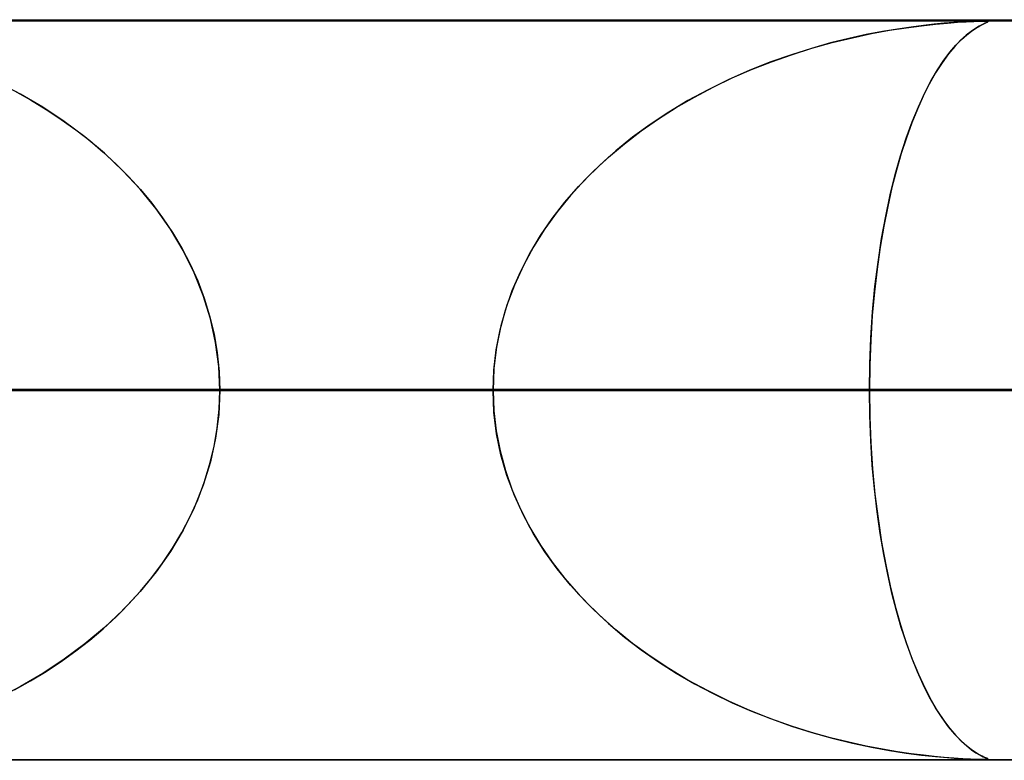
# Model space of a CAD drawing. Header units: millimetres. Extents: x -790 to 790, y -924 to 924.
# Tile 27 of 48: x 39 to 52, y 914 to 924. Entities that reach past the tile are written whole.
import ezdxf

# ---------------------------------------------------------------- set-up
doc = ezdxf.new("R2010")
doc.units = ezdxf.units.MM
doc.layers.add('HIDDEN', color=7, linetype='Continuous')
doc.layers.add('THICK', color=7, linetype='Continuous')

msp = doc.modelspace()

# ---------------------------------------------------------------- linework, layer by layer
at = {"layer": 'HIDDEN'}
for p, q in [((344.621, 923.99), (0, 923.99)), ((677, 923.99), (0, 923.99)), ((344.621, 923.99), (0, 923.99)), ((329.536, 923.98), (0, 923.98)), ((51.262, 923.951), (51.126, 923.938)), ((51.143, 923.94), (51.305, 923.954)), ((51.393, 923.961), (51.262, 923.951)), ((51.305, 923.954), (51.442, 923.965)), ((51.514, 923.969), (51.393, 923.961)), ((51.442, 923.965), (51.561, 923.972)), ((51.616, 923.974), (51.514, 923.969)), ((51.561, 923.972), (51.665, 923.977)), ((51.697, 923.978), (51.616, 923.974)), ((51.665, 923.977), (51.747, 923.979)), ((51.757, 923.979), (51.697, 923.978)), ((51.747, 923.979), (51.803, 923.98)), ((51.802, 923.98), (51.757, 923.979)), ((51.812, 923.951), (51.779, 923.936)), ((51.789, 923.941), (51.824, 923.957)), ((51.833, 923.979), (51.802, 923.98)), ((51.803, 923.98), (51.837, 923.979)), ((51.838, 923.963), (51.812, 923.951)), ((51.824, 923.957), (51.846, 923.968)), ((51.851, 923.978), (51.833, 923.979)), ((51.837, 923.979), (51.853, 923.977)), ((51.853, 923.972), (51.838, 923.963)), ((51.846, 923.968), (51.855, 923.974)), ((51.855, 923.974), (51.851, 923.978)), ((51.853, 923.977), (51.853, 923.972)), ((50.427, 923.84), (50.208, 923.798)), ((50.28, 923.812), (50.524, 923.857)), ((50.631, 923.874), (50.427, 923.84)), ((50.524, 923.857), (50.75, 923.892)), ((50.816, 923.901), (50.631, 923.874)), ((50.75, 923.892), (50.957, 923.919)), ((50.981, 923.922), (50.816, 923.901)), ((50.957, 923.919), (51.143, 923.94)), ((51.126, 923.938), (50.981, 923.922)), ((51.625, 923.842), (51.558, 923.789)), ((51.566, 923.796), (51.632, 923.847)), ((51.685, 923.883), (51.625, 923.842)), ((51.632, 923.847), (51.692, 923.887)), ((51.737, 923.914), (51.685, 923.883)), ((51.692, 923.887), (51.745, 923.918)), ((51.779, 923.936), (51.737, 923.914)), ((51.745, 923.918), (51.789, 923.941)), ((49.726, 923.685), (49.467, 923.612)), ((49.473, 923.614), (49.75, 923.691)), ((49.974, 923.746), (49.726, 923.685)), ((49.75, 923.691), (50.021, 923.757)), ((50.208, 923.798), (49.974, 923.746)), ((50.021, 923.757), (50.28, 923.812)), ((51.484, 923.721), (51.405, 923.638)), ((51.419, 923.654), (51.495, 923.732)), ((51.558, 923.789), (51.484, 923.721)), ((51.495, 923.732), (51.566, 923.796)), ((49.198, 923.527), (49.473, 923.614)), ((49.467, 923.612), (49.198, 923.527)), ((51.257, 923.451), (51.34, 923.561)), ((51.405, 923.638), (51.32, 923.537)), ((51.34, 923.561), (51.419, 923.654)), ((48.921, 923.429), (48.637, 923.317)), ((48.66, 923.326), (48.927, 923.432)), ((49.198, 923.527), (48.921, 923.429)), ((48.927, 923.432), (49.198, 923.527)), ((51.233, 923.416), (51.146, 923.28)), ((51.173, 923.324), (51.257, 923.451)), ((51.32, 923.537), (51.233, 923.416)), ((48.637, 923.317), (48.35, 923.19)), ((48.397, 923.212), (48.66, 923.326)), ((51.087, 923.177), (51.173, 923.324)), ((38.779, 922.993), (38.471, 923.154)), ((48.35, 923.19), (48.071, 923.053)), ((48.139, 923.088), (48.397, 923.212)), ((51, 923.01), (51.087, 923.177)), ((51.146, 923.28), (51.061, 923.13)), ((38.7, 923.037), (38.916, 922.916)), ((48.071, 923.053), (47.8, 922.906)), ((47.887, 922.955), (48.139, 923.088)), ((51.061, 923.13), (50.979, 922.967)), ((39.081, 922.816), (38.779, 922.993)), ((38.916, 922.916), (39.126, 922.788)), ((47.8, 922.906), (47.54, 922.75)), ((47.641, 922.812), (47.887, 922.955)), ((50.979, 922.967), (50.9, 922.792)), ((50.914, 922.824), (51, 923.01)), ((39.371, 922.624), (39.081, 922.816)), ((39.126, 922.788), (39.329, 922.653)), ((47.54, 922.75), (47.29, 922.584)), ((47.401, 922.66), (47.641, 922.812)), ((50.9, 922.792), (50.824, 922.604)), ((50.83, 922.621), (50.914, 922.824)), ((39.329, 922.653), (39.526, 922.512)), ((39.65, 922.417), (39.371, 922.624)), ((47.168, 922.497), (47.401, 922.66)), ((50.75, 922.4), (50.83, 922.621)), ((39.526, 922.512), (39.715, 922.365)), ((46.942, 922.324), (47.168, 922.497)), ((47.29, 922.584), (47.051, 922.41)), ((50.824, 922.604), (50.751, 922.404)), ((39.914, 922.195), (39.65, 922.417)), ((39.715, 922.365), (39.897, 922.211)), ((47.051, 922.41), (46.824, 922.226)), ((50.673, 922.161), (50.75, 922.4)), ((50.751, 922.404), (50.682, 922.193)), ((46.824, 922.226), (46.608, 922.035)), ((46.725, 922.141), (46.942, 922.324)), ((39.897, 922.211), (40.073, 922.049)), ((40.164, 921.958), (39.914, 922.195)), ((46.518, 921.949), (46.725, 922.141)), ((50.601, 921.906), (50.673, 922.161)), ((50.682, 922.193), (50.617, 921.968)), ((40.073, 922.049), (40.241, 921.88)), ((40.397, 921.708), (40.164, 921.958)), ((46.608, 922.035), (46.404, 921.834)), ((50.617, 921.968), (50.556, 921.73)), ((40.241, 921.88), (40.401, 921.703)), ((46.404, 921.834), (46.213, 921.624)), ((46.322, 921.746), (46.518, 921.949)), ((50.533, 921.634), (50.601, 921.906)), ((40.611, 921.444), (40.397, 921.708)), ((40.401, 921.703), (40.554, 921.518)), ((46.137, 921.534), (46.322, 921.746)), ((50.556, 921.73), (50.499, 921.477)), ((46.213, 921.624), (46.033, 921.404)), ((50.472, 921.346), (50.533, 921.634)), ((40.554, 921.518), (40.699, 921.324)), ((40.805, 921.168), (40.611, 921.444)), ((45.965, 921.313), (46.137, 921.534)), ((50.499, 921.477), (50.445, 921.209)), ((40.699, 921.324), (40.834, 921.123)), ((45.806, 921.082), (45.965, 921.313)), ((46.033, 921.404), (45.866, 921.172)), ((50.416, 921.042), (50.472, 921.346)), ((40.977, 920.879), (40.805, 921.168)), ((45.866, 921.172), (45.713, 920.93)), ((50.445, 921.209), (50.398, 920.926)), ((40.834, 921.123), (40.959, 920.913)), ((45.662, 920.842), (45.806, 921.082)), ((50.368, 920.724), (50.416, 921.042)), ((40.959, 920.913), (41.072, 920.696)), ((45.713, 920.93), (45.575, 920.676)), ((50.398, 920.926), (50.355, 920.63)), ((41.126, 920.579), (40.977, 920.879)), ((45.535, 920.594), (45.662, 920.842)), ((41.072, 920.696), (41.174, 920.47)), ((45.575, 920.676), (45.455, 920.413)), ((50.355, 920.63), (50.319, 920.322)), ((50.327, 920.392), (50.368, 920.724)), ((41.25, 920.271), (41.126, 920.579)), ((45.424, 920.338), (45.535, 920.594)), ((41.174, 920.47), (41.262, 920.237)), ((45.455, 920.413), (45.353, 920.141)), ((50.294, 920.05), (50.327, 920.392)), ((41.348, 919.956), (41.25, 920.271)), ((41.262, 920.237), (41.336, 919.997)), ((45.332, 920.075), (45.424, 920.338)), ((50.319, 920.322), (50.291, 920)), ((45.353, 920.141), (45.273, 919.862)), ((41.336, 919.997), (41.395, 919.75)), ((41.417, 919.636), (41.348, 919.956)), ((45.26, 919.808), (45.332, 920.075)), ((50.291, 920), (50.269, 919.669)), ((50.271, 919.701), (50.294, 920.05)), ((45.273, 919.862), (45.214, 919.576)), ((41.395, 919.75), (41.439, 919.499)), ((45.208, 919.538), (45.26, 919.808)), ((50.257, 919.347), (50.271, 919.701)), ((41.459, 919.314), (41.417, 919.636)), ((45.214, 919.576), (45.178, 919.286)), ((50.269, 919.669), (50.256, 919.331)), ((41.439, 919.499), (41.465, 919.245)), ((45.176, 919.265), (45.208, 919.538)), ((41.473, 918.99), (41.459, 919.314)), ((50.252, 918.99), (50.257, 919.347)), ((50.256, 919.331), (50.252, 918.99)), ((41.465, 919.245), (41.473, 918.99)), ((45.178, 919.286), (45.166, 918.99)), ((45.166, 918.99), (45.176, 919.265)), ((50.252, 918.99), (0, 918.99)), ((0, 918.99), (45.166, 918.99)), ((0, 918.99), (50.252, 918.99)), ((45.166, 918.99), (0, 918.99)), ((67.625, 918.99), (0, 918.99)), ((0, 918.99), (62.541, 918.99)), ((0, 918.99), (67.625, 918.99)), ((62.541, 918.99), (0, 918.99)), ((84.992, 918.99), (0, 918.99)), ((0, 918.99), (79.909, 918.99)), ((0, 918.99), (84.992, 918.99)), ((79.909, 918.99), (0, 918.99)), ((102.356, 918.99), (0, 918.99)), ((0, 918.99), (97.274, 918.99)), ((0, 918.99), (102.356, 918.99)), ((97.274, 918.99), (0, 918.99)), ((119.718, 918.99), (0, 918.99)), ((0, 918.99), (114.637, 918.99)), ((0, 918.99), (119.718, 918.99)), ((114.637, 918.99), (0, 918.99)), ((137.08, 918.99), (0, 918.99)), ((0, 918.99), (131.999, 918.99)), ((0, 918.99), (137.08, 918.99)), ((131.999, 918.99), (0, 918.99)), ((154.441, 918.99), (0, 918.99)), ((0, 918.99), (149.36, 918.99)), ((0, 918.99), (154.441, 918.99)), ((149.36, 918.99), (0, 918.99)), ((171.801, 918.99), (0, 918.99)), ((0, 918.99), (166.72, 918.99)), ((0, 918.99), (171.801, 918.99)), ((166.72, 918.99), (0, 918.99)), ((189.161, 918.99), (0, 918.99)), ((0, 918.99), (184.08, 918.99)), ((0, 918.99), (189.161, 918.99)), ((184.08, 918.99), (0, 918.99)), ((206.521, 918.99), (0, 918.99)), ((0, 918.99), (201.44, 918.99)), ((0, 918.99), (206.521, 918.99)), ((201.44, 918.99), (0, 918.99)), ((223.88, 918.99), (0, 918.99)), ((0, 918.99), (218.8, 918.99)), ((0, 918.99), (223.88, 918.99)), ((218.8, 918.99), (0, 918.99)), ((241.24, 918.99), (0, 918.99)), ((0, 918.99), (236.159, 918.99)), ((0, 918.99), (241.24, 918.99)), ((236.159, 918.99), (0, 918.99)), ((258.599, 918.99), (0, 918.99)), ((0, 918.99), (253.518, 918.99)), ((0, 918.99), (258.599, 918.99)), ((253.518, 918.99), (0, 918.99)), ((275.958, 918.99), (0, 918.99)), ((0, 918.99), (270.877, 918.99)), ((0, 918.99), (275.958, 918.99)), ((270.877, 918.99), (0, 918.99)), ((293.317, 918.99), (0, 918.99)), ((0, 918.99), (288.236, 918.99)), ((0, 918.99), (293.317, 918.99)), ((288.236, 918.99), (0, 918.99)), ((310.676, 918.99), (0, 918.99)), ((0, 918.99), (305.595, 918.99)), ((0, 918.99), (310.676, 918.99)), ((305.595, 918.99), (0, 918.99)), ((328.035, 918.99), (0, 918.99)), ((0, 918.99), (322.954, 918.99)), ((0, 918.99), (328.035, 918.99)), ((322.954, 918.99), (0, 918.99)), ((45.166, 918.99), (32.866, 918.99)), ((32.866, 918.99), (45.166, 918.99)), ((36.379, 918.99), (63.012, 918.99)), ((63.012, 918.99), (36.379, 918.99)), ((63.012, 918.99), (38.769, 918.99)), ((38.769, 918.99), (63.012, 918.99)), ((41.473, 918.99), (41.459, 918.666)), ((41.465, 918.735), (41.473, 918.99)), ((73.019, 918.99), (41.473, 918.99)), ((41.473, 918.99), (73.019, 918.99)), ((41.473, 918.99), (53.773, 918.99)), ((53.773, 918.99), (41.473, 918.99)), ((45.166, 918.99), (45.176, 918.715)), ((45.178, 918.694), (45.166, 918.99)), ((50.256, 918.649), (50.252, 918.99)), ((50.252, 918.99), (50.257, 918.633)), ((62.541, 918.99), (50.252, 918.99)), ((50.252, 918.99), (62.541, 918.99)), ((41.459, 918.666), (41.417, 918.344)), ((41.439, 918.481), (41.465, 918.735)), ((45.176, 918.715), (45.208, 918.442)), ((45.214, 918.404), (45.178, 918.694)), ((50.269, 918.311), (50.256, 918.649)), ((50.257, 918.633), (50.271, 918.279)), ((41.395, 918.23), (41.439, 918.481)), ((45.208, 918.442), (45.26, 918.172)), ((45.273, 918.118), (45.214, 918.404)), ((41.336, 917.983), (41.395, 918.23)), ((41.417, 918.344), (41.348, 918.024)), ((50.291, 917.98), (50.269, 918.311)), ((50.271, 918.279), (50.294, 917.93)), ((45.26, 918.172), (45.332, 917.905)), ((45.353, 917.839), (45.273, 918.118)), ((41.348, 918.024), (41.25, 917.709)), ((41.262, 917.743), (41.336, 917.983)), ((50.319, 917.659), (50.291, 917.98)), ((45.332, 917.905), (45.424, 917.642)), ((45.455, 917.567), (45.353, 917.839)), ((50.294, 917.93), (50.327, 917.588)), ((41.25, 917.709), (41.126, 917.401)), ((41.174, 917.51), (41.262, 917.743)), ((45.424, 917.642), (45.535, 917.386)), ((45.575, 917.304), (45.455, 917.567)), ((50.355, 917.35), (50.319, 917.659)), ((50.327, 917.588), (50.368, 917.256)), ((41.072, 917.284), (41.174, 917.51)), ((41.126, 917.401), (40.977, 917.101)), ((45.535, 917.386), (45.662, 917.138)), ((45.713, 917.05), (45.575, 917.304)), ((50.398, 917.054), (50.355, 917.35)), ((40.959, 917.067), (41.072, 917.284)), ((50.368, 917.256), (50.416, 916.938)), ((40.977, 917.101), (40.805, 916.812)), ((40.834, 916.857), (40.959, 917.067)), ((45.662, 917.138), (45.806, 916.898)), ((45.866, 916.808), (45.713, 917.05)), ((50.445, 916.771), (50.398, 917.054)), ((45.806, 916.898), (45.965, 916.667)), ((50.416, 916.938), (50.472, 916.634)), ((40.805, 916.812), (40.611, 916.536)), ((40.699, 916.656), (40.834, 916.857)), ((46.033, 916.576), (45.866, 916.808)), ((50.499, 916.503), (50.445, 916.771)), ((40.554, 916.462), (40.699, 916.656)), ((45.965, 916.667), (46.137, 916.446)), ((50.472, 916.634), (50.533, 916.346)), ((40.611, 916.536), (40.397, 916.272)), ((46.213, 916.356), (46.033, 916.576)), ((50.556, 916.25), (50.499, 916.503)), ((40.401, 916.277), (40.554, 916.462)), ((46.137, 916.446), (46.322, 916.234)), ((40.397, 916.272), (40.164, 916.021)), ((40.241, 916.1), (40.401, 916.277)), ((46.404, 916.146), (46.213, 916.356)), ((46.322, 916.234), (46.518, 916.031)), ((50.533, 916.346), (50.601, 916.074)), ((50.617, 916.012), (50.556, 916.25)), ((40.073, 915.931), (40.241, 916.1)), ((46.608, 915.945), (46.404, 916.146)), ((40.164, 916.021), (39.914, 915.785)), ((46.518, 916.031), (46.725, 915.839)), ((50.601, 916.074), (50.673, 915.819)), ((50.682, 915.787), (50.617, 916.012)), ((39.897, 915.769), (40.073, 915.931)), ((46.824, 915.754), (46.608, 915.945)), ((46.725, 915.839), (46.942, 915.656)), ((39.914, 915.785), (39.65, 915.563)), ((39.715, 915.615), (39.897, 915.769)), ((47.051, 915.57), (46.824, 915.754)), ((50.673, 915.819), (50.75, 915.58)), ((50.751, 915.576), (50.682, 915.787)), ((39.526, 915.468), (39.715, 915.615)), ((46.942, 915.656), (47.168, 915.483)), ((47.29, 915.396), (47.051, 915.57)), ((50.75, 915.58), (50.83, 915.359)), ((50.824, 915.376), (50.751, 915.576)), ((39.329, 915.327), (39.526, 915.468)), ((39.65, 915.563), (39.371, 915.356)), ((47.168, 915.483), (47.401, 915.32)), ((39.371, 915.356), (39.081, 915.164)), ((39.126, 915.192), (39.329, 915.327)), ((47.54, 915.23), (47.29, 915.396)), ((47.401, 915.32), (47.641, 915.168)), ((50.9, 915.188), (50.824, 915.376)), ((50.83, 915.359), (50.914, 915.156)), ((38.916, 915.064), (39.126, 915.192)), ((47.8, 915.074), (47.54, 915.23)), ((47.641, 915.168), (47.887, 915.025)), ((50.979, 915.013), (50.9, 915.188)), ((38.7, 914.943), (38.916, 915.064)), ((39.081, 915.164), (38.779, 914.987)), ((48.071, 914.927), (47.8, 915.074)), ((50.914, 915.156), (51, 914.97)), ((38.779, 914.987), (38.471, 914.826)), ((47.887, 915.025), (48.139, 914.892)), ((48.35, 914.79), (48.071, 914.927)), ((51.061, 914.85), (50.979, 915.013)), ((51, 914.97), (51.087, 914.803)), ((48.139, 914.892), (48.397, 914.768)), ((48.637, 914.663), (48.35, 914.79)), ((48.397, 914.768), (48.66, 914.654)), ((51.146, 914.7), (51.061, 914.85)), ((51.087, 914.803), (51.173, 914.656)), ((48.921, 914.551), (48.637, 914.663)), ((48.66, 914.654), (48.927, 914.549)), ((51.233, 914.564), (51.146, 914.7)), ((51.173, 914.656), (51.257, 914.529)), ((49.198, 914.453), (48.921, 914.551)), ((48.927, 914.549), (49.198, 914.453)), ((51.32, 914.443), (51.233, 914.564)), ((51.257, 914.529), (51.34, 914.419)), ((49.198, 914.453), (49.473, 914.366)), ((49.467, 914.368), (49.198, 914.453)), ((49.726, 914.295), (49.467, 914.368)), ((51.405, 914.342), (51.32, 914.443)), ((51.34, 914.419), (51.419, 914.326)), ((49.473, 914.366), (49.75, 914.289)), ((49.974, 914.234), (49.726, 914.295)), ((49.75, 914.289), (50.021, 914.223)), ((50.208, 914.182), (49.974, 914.234)), ((51.484, 914.259), (51.405, 914.342)), ((51.419, 914.326), (51.495, 914.248)), ((51.558, 914.191), (51.484, 914.259)), ((51.495, 914.248), (51.566, 914.184)), ((50.021, 914.223), (50.28, 914.168)), ((50.427, 914.14), (50.208, 914.182)), ((50.28, 914.168), (50.524, 914.123)), ((50.631, 914.106), (50.427, 914.14)), ((50.524, 914.123), (50.75, 914.088)), ((50.816, 914.079), (50.631, 914.106)), ((51.625, 914.138), (51.558, 914.191)), ((51.566, 914.184), (51.632, 914.133)), ((51.685, 914.097), (51.625, 914.138)), ((51.632, 914.133), (51.692, 914.093)), ((0, 914), (329.536, 914)), ((344.621, 913.99), (0, 913.99)), ((677, 913.99), (0, 913.99)), ((344.621, 913.99), (0, 913.99)), ((34.988, 914), (68.199, 914)), ((50.75, 914.088), (50.957, 914.061)), ((50.981, 914.058), (50.816, 914.079)), ((50.957, 914.061), (51.143, 914.04)), ((51.126, 914.042), (50.981, 914.058)), ((51.262, 914.029), (51.126, 914.042)), ((51.143, 914.04), (51.305, 914.026)), ((51.393, 914.019), (51.262, 914.029)), ((51.305, 914.026), (51.442, 914.015)), ((51.514, 914.011), (51.393, 914.019)), ((51.442, 914.015), (51.561, 914.008)), ((51.616, 914.006), (51.514, 914.011)), ((51.561, 914.008), (51.665, 914.003)), ((51.697, 914.002), (51.616, 914.006)), ((51.665, 914.003), (51.747, 914.001)), ((51.737, 914.066), (51.685, 914.097)), ((51.692, 914.093), (51.745, 914.062)), ((51.757, 914.001), (51.697, 914.002)), ((51.779, 914.044), (51.737, 914.066)), ((51.745, 914.062), (51.789, 914.039)), ((51.747, 914.001), (51.803, 914)), ((51.802, 914), (51.757, 914.001)), ((51.812, 914.029), (51.779, 914.044)), ((51.789, 914.039), (51.824, 914.023)), ((51.833, 914.001), (51.802, 914)), ((51.803, 914), (51.837, 914.001)), ((51.838, 914.017), (51.812, 914.029)), ((51.824, 914.023), (51.846, 914.012)), ((51.851, 914.002), (51.833, 914.001)), ((51.837, 914.001), (51.853, 914.003)), ((51.853, 914.008), (51.838, 914.017)), ((51.846, 914.012), (51.855, 914.006)), ((51.855, 914.006), (51.851, 914.002)), ((51.853, 914.003), (51.853, 914.008))]:
    msp.add_line(p, q, dxfattribs=at)
at = {"layer": 'THICK'}
for p, q in [((0, 924), (732, 924)), ((732, 919), (0, 919))]:
    msp.add_line(p, q, dxfattribs=at)

doc.saveas('drawing.dxf')
